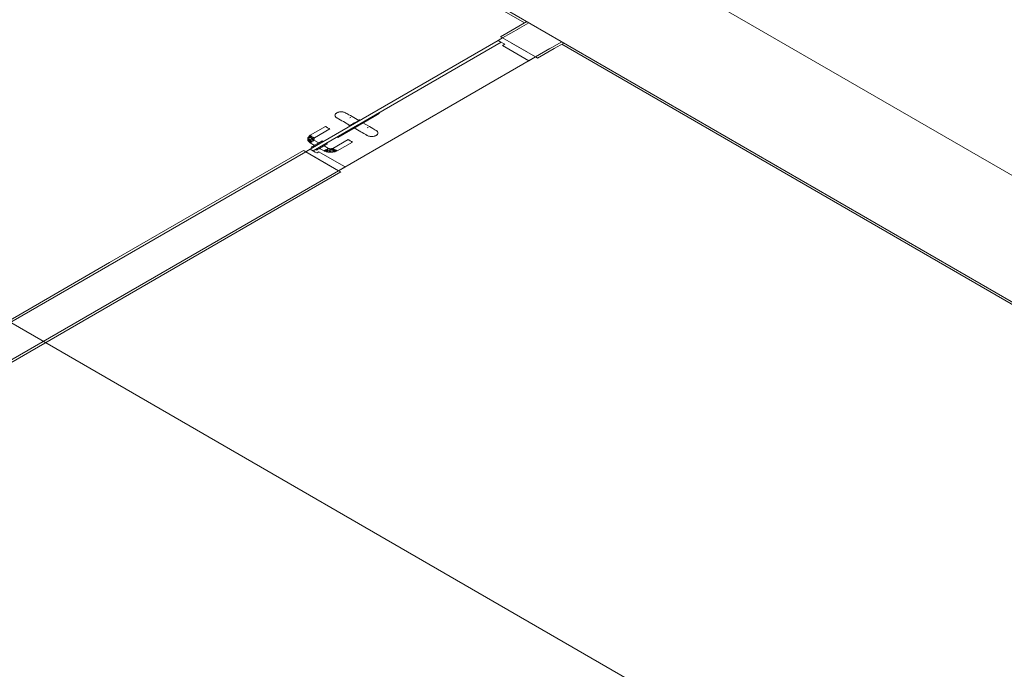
# Model space of a CAD drawing. Header units: millimetres. Extents: x 4480191 to 4481199, y -30324204 to -30323479.
# Tile 46 of 243: x 4480376 to 4480392, y -30324097 to -30324087. Entities that reach past the tile are written whole.
import ezdxf

# ---------------------------------------------------------------- set-up
doc = ezdxf.new("R2010")
doc.units = ezdxf.units.MM
for name, color, linetype, lineweight in [('DI-Elementos externos em vista', 9, 'Continuous', 5), ('IFC-Parede padrão-Contorno', 44, 'Continuous', 5), ('IFC-Porta-Contorno', 142, 'Continuous', 5)]:
    doc.layers.add(name, color=color, linetype=linetype, lineweight=lineweight)

msp = doc.modelspace()

# ---------------------------------------------------------------- linework, layer by layer
at = {"layer": 'DI-Elementos externos em vista'}
msp.add_line((4480371.265, -30324088.503), (4480403.023, -30324106.838), dxfattribs=at)
at = {"layer": 'IFC-Parede padrão-Contorno', "color": 8, "lineweight": 5}
for p, q in [((4480377.638, -30324082.701), (4480401.291, -30324096.358)), ((4480382.958, -30324085.813), (4480384.418, -30324086.656)), ((4480386.673, -30324085.917), (4480417.427, -30324103.674)), ((4480384.452, -30324086.636), (4480384.137, -30324086.818)), ((4480384.487, -30324086.656), (4480384.299, -30324086.764)), ((4480384.137, -30324086.818), (4480384.036, -30324086.876)), ((4480384.036, -30324086.876), (4480384.062, -30324086.891)), ((4480384.062, -30324086.891), (4480384.07, -30324086.896)), ((4480384.334, -30324086.744), (4480384.07, -30324086.896)), ((4480384.197, -30324086.969), (4480384.59, -30324087.196)), ((4480385.007, -30324086.956), (4480384.691, -30324087.138)), ((4480385.041, -30324086.976), (4480384.889, -30324087.064)), ((4480385.007, -30324086.996), (4480414.334, -30324103.928)), ((4480384.59, -30324087.196), (4480381.472, -30324088.996)), ((4480384.818, -30324087.064), (4480384.59, -30324087.196)), ((4480384.59, -30324087.196), (4480384.616, -30324087.211)), ((4480384.889, -30324087.064), (4480384.625, -30324087.216)), ((4480384.616, -30324087.211), (4480384.625, -30324087.216)), ((4480380.953, -30324088.696), (4480373.82, -30324092.814)), ((4480380.918, -30324088.676), (4480377.845, -30324090.45)), ((4480380.918, -30324088.676), (4480380.926, -30324088.681)), ((4480380.926, -30324088.681), (4480380.953, -30324088.696)), ((4480380.953, -30324088.696), (4480381.346, -30324088.923)), ((4480381.472, -30324088.996), (4480373, -30324093.888)), ((4480381.507, -30324089.016), (4480378.26, -30324090.891)), ((4480381.472, -30324088.996), (4480381.481, -30324089.001)), ((4480381.481, -30324089.001), (4480381.507, -30324089.016)), ((4480377.845, -30324090.45), (4480376.068, -30324091.476)), ((4480378.26, -30324090.891), (4480368.136, -30324096.736))]:
    msp.add_line(p, q, dxfattribs=at)
at = {"layer": 'IFC-Porta-Contorno', "color": 8, "lineweight": 5}
for p, q in [((4480384.001, -30324086.936), (4480381.724, -30324088.251)), ((4480384.048, -30324086.963), (4480381.955, -30324088.171)), ((4480384.017, -30324086.927), (4480384.001, -30324086.936)), ((4480384.001, -30324086.936), (4480384.026, -30324086.95)), ((4480384.012, -30324086.942), (4480384.048, -30324086.963)), ((4480384.07, -30324086.896), (4480384.017, -30324086.927)), ((4480384.026, -30324086.95), (4480384.105, -30324086.996)), ((4480384.07, -30324086.896), (4480384.464, -30324087.123)), ((4480384.078, -30324087.011), (4480384.07, -30324087.016)), ((4480384.07, -30324087.016), (4480384.167, -30324087.072)), ((4480384.105, -30324086.996), (4480384.078, -30324087.011)), ((4480384.167, -30324087.072), (4480384.486, -30324087.256)), ((4480384.59, -30324087.196), (4480384.565, -30324087.211)), ((4480384.565, -30324087.211), (4480384.486, -30324087.256)), ((4480381.417, -30324088.113), (4480381.416, -30324088.12)), ((4480381.416, -30324088.12), (4480381.417, -30324088.127)), ((4480381.419, -30324088.105), (4480381.417, -30324088.113)), ((4480381.417, -30324088.127), (4480381.419, -30324088.135)), ((4480381.423, -30324088.098), (4480381.419, -30324088.105)), ((4480381.419, -30324088.135), (4480381.423, -30324088.142)), ((4480381.419, -30324088.135), (4480381.423, -30324088.14)), ((4480381.429, -30324088.092), (4480381.423, -30324088.098)), ((4480381.423, -30324088.14), (4480381.429, -30324088.148)), ((4480381.432, -30324088.089), (4480381.429, -30324088.092)), ((4480381.445, -30324088.08), (4480381.432, -30324088.089)), ((4480381.459, -30324088.073), (4480381.445, -30324088.08)), ((4480381.465, -30324088.071), (4480381.459, -30324088.073)), ((4480382.034, -30324088.137), (4480381.46, -30324088.469)), ((4480381.476, -30324088.068), (4480381.465, -30324088.071)), ((4480381.489, -30324088.065), (4480381.476, -30324088.068)), ((4480381.501, -30324088.064), (4480381.489, -30324088.065)), ((4480381.514, -30324088.063), (4480381.501, -30324088.064)), ((4480381.527, -30324088.064), (4480381.514, -30324088.063)), ((4480381.539, -30324088.065), (4480381.527, -30324088.064)), ((4480381.551, -30324088.068), (4480381.539, -30324088.065)), ((4480381.563, -30324088.071), (4480381.551, -30324088.068)), ((4480381.574, -30324088.075), (4480381.563, -30324088.071)), ((4480381.571, -30324088.074), (4480381.563, -30324088.071)), ((4480381.583, -30324088.08), (4480381.571, -30324088.074)), ((4480381.583, -30324088.08), (4480381.574, -30324088.075)), ((4480381.583, -30324088.08), (4480381.59, -30324088.084)), ((4480381.601, -30324088.09), (4480381.59, -30324088.084)), ((4480381.601, -30324088.09), (4480381.613, -30324088.098)), ((4480381.634, -30324088.11), (4480381.601, -30324088.091)), ((4480381.634, -30324088.11), (4480381.66, -30324088.125)), ((4480381.687, -30324088.14), (4480381.66, -30324088.125)), ((4480382.118, -30324088.089), (4480382.034, -30324088.137)), ((4480382.108, -30324088.083), (4480382.117, -30324088.088)), ((4480382.117, -30324088.088), (4480382.118, -30324088.089)), ((4480381.724, -30324088.251), (4480381.022, -30324088.656)), ((4480381.77, -30324088.278), (4480381.069, -30324088.683)), ((4480381.423, -30324088.142), (4480381.429, -30324088.148)), ((4480381.429, -30324088.148), (4480381.436, -30324088.154)), ((4480381.436, -30324088.154), (4480381.445, -30324088.16)), ((4480381.452, -30324088.164), (4480381.445, -30324088.16)), ((4480381.955, -30324088.171), (4480381.45, -30324088.463)), ((4480381.452, -30324088.164), (4480381.456, -30324088.167)), ((4480381.471, -30324088.175), (4480381.456, -30324088.167)), ((4480381.471, -30324088.175), (4480381.499, -30324088.191)), ((4480381.526, -30324088.207), (4480381.499, -30324088.191)), ((4480381.526, -30324088.207), (4480381.549, -30324088.22)), ((4480381.549, -30324088.22), (4480381.652, -30324088.28)), ((4480381.638, -30324088.288), (4480381.635, -30324088.29)), ((4480381.635, -30324088.29), (4480381.646, -30324088.296)), ((4480381.647, -30324088.283), (4480381.638, -30324088.288)), ((4480381.661, -30324088.275), (4480381.647, -30324088.283)), ((4480381.667, -30324088.152), (4480381.652, -30324088.16)), ((4480381.678, -30324088.265), (4480381.661, -30324088.275)), ((4480381.699, -30324088.253), (4480381.678, -30324088.265)), ((4480381.687, -30324088.14), (4480381.791, -30324088.2)), ((4480381.722, -30324088.24), (4480381.699, -30324088.253)), ((4480381.744, -30324088.227), (4480381.722, -30324088.24)), ((4480381.765, -30324088.215), (4480381.744, -30324088.227)), ((4480381.783, -30324088.205), (4480381.765, -30324088.215)), ((4480381.797, -30324088.197), (4480381.783, -30324088.205)), ((4480381.805, -30324088.192), (4480381.797, -30324088.197)), ((4480381.808, -30324088.19), (4480381.805, -30324088.192)), ((4480381.808, -30324088.19), (4480381.819, -30324088.196)), ((4480381.858, -30324088.239), (4480381.962, -30324088.299)), ((4480381.039, -30324088.446), (4480381, -30324088.458)), ((4480381.011, -30324088.447), (4480381, -30324088.458)), ((4480381.017, -30324088.441), (4480381.011, -30324088.447)), ((4480381.039, -30324088.446), (4480381.011, -30324088.447)), ((4480381.022, -30324088.436), (4480381.017, -30324088.441)), ((4480381.264, -30324088.296), (4480381.022, -30324088.436)), ((4480381.027, -30324088.439), (4480381.032, -30324088.442)), ((4480381.032, -30324088.442), (4480381.039, -30324088.446)), ((4480381.039, -30324088.446), (4480381.048, -30324088.451)), ((4480381.048, -30324088.451), (4480381.057, -30324088.456)), ((4480381.334, -30324088.336), (4480381.091, -30324088.476)), ((4480381.264, -30324088.296), (4480381.266, -30324088.297)), ((4480381.266, -30324088.297), (4480381.269, -30324088.299)), ((4480381.269, -30324088.299), (4480381.275, -30324088.302)), ((4480381.275, -30324088.302), (4480381.282, -30324088.306)), ((4480381.282, -30324088.306), (4480381.29, -30324088.311)), ((4480381.29, -30324088.311), (4480381.299, -30324088.316)), ((4480381.299, -30324088.316), (4480381.308, -30324088.321)), ((4480381.308, -30324088.321), (4480381.316, -30324088.326)), ((4480381.316, -30324088.326), (4480381.324, -30324088.33)), ((4480381.324, -30324088.33), (4480381.329, -30324088.333)), ((4480381.329, -30324088.333), (4480381.333, -30324088.335)), ((4480381.333, -30324088.335), (4480381.334, -30324088.336)), ((4480381.72, -30324088.319), (4480381.824, -30324088.379)), ((4480381.847, -30324088.392), (4480381.824, -30324088.379)), ((4480381.847, -30324088.392), (4480381.873, -30324088.408)), ((4480381.902, -30324088.424), (4480381.873, -30324088.408)), ((4480381.902, -30324088.424), (4480381.917, -30324088.432)), ((4480381.921, -30324088.435), (4480381.917, -30324088.432)), ((4480381.921, -30324088.435), (4480381.928, -30324088.439)), ((4480381.942, -30324088.311), (4480381.928, -30324088.319)), ((4480381.935, -30324088.315), (4480381.928, -30324088.319)), ((4480381.937, -30324088.444), (4480381.928, -30324088.439)), ((4480381.948, -30324088.448), (4480381.937, -30324088.444)), ((4480381.96, -30324088.451), (4480381.948, -30324088.448)), ((4480381.963, -30324088.452), (4480381.948, -30324088.448)), ((4480381.972, -30324088.454), (4480381.96, -30324088.451)), ((4480381.962, -30324088.299), (4480381.989, -30324088.315)), ((4480381.972, -30324088.454), (4480381.963, -30324088.452)), ((4480382.015, -30324088.329), (4480381.989, -30324088.315)), ((4480382.015, -30324088.329), (4480382.047, -30324088.349)), ((4480382.035, -30324088.451), (4480382.022, -30324088.454)), ((4480382.049, -30324088.349), (4480382.035, -30324088.342)), ((4480382.046, -30324088.448), (4480382.035, -30324088.451)), ((4480382.051, -30324088.446), (4480382.046, -30324088.448)), ((4480382.049, -30324088.349), (4480382.059, -30324088.355)), ((4480382.066, -30324088.439), (4480382.051, -30324088.446)), ((4480382.066, -30324088.359), (4480382.059, -30324088.355)), ((4480382.066, -30324088.359), (4480382.075, -30324088.365)), ((4480382.066, -30324088.359), (4480382.076, -30324088.366)), ((4480382.078, -30324088.43), (4480382.066, -30324088.439)), ((4480382.075, -30324088.365), (4480382.082, -30324088.371)), ((4480382.076, -30324088.366), (4480382.082, -30324088.371)), ((4480382.082, -30324088.427), (4480382.078, -30324088.43)), ((4480382.082, -30324088.371), (4480382.088, -30324088.377)), ((4480382.088, -30324088.421), (4480382.082, -30324088.427)), ((4480382.088, -30324088.377), (4480382.092, -30324088.384)), ((4480382.092, -30324088.414), (4480382.088, -30324088.421)), ((4480382.092, -30324088.384), (4480382.094, -30324088.392)), ((4480382.094, -30324088.406), (4480382.092, -30324088.414)), ((4480382.094, -30324088.392), (4480382.095, -30324088.399)), ((4480382.095, -30324088.399), (4480382.094, -30324088.406)), ((4480381, -30324088.458), (4480380.984, -30324088.474)), ((4480380.984, -30324088.474), (4480380.984, -30324088.485)), ((4480380.984, -30324088.485), (4480380.984, -30324088.496)), ((4480380.984, -30324088.485), (4480380.984, -30324088.507)), ((4480380.984, -30324088.496), (4480380.984, -30324088.507)), ((4480381.006, -30324088.497), (4480380.984, -30324088.507)), ((4480381.028, -30324088.51), (4480380.984, -30324088.507)), ((4480380.984, -30324088.507), (4480380.984, -30324088.518)), ((4480381.016, -30324088.526), (4480380.984, -30324088.518)), ((4480380.984, -30324088.518), (4480381, -30324088.535)), ((4480381.057, -30324088.456), (4480381, -30324088.458)), ((4480381.016, -30324088.466), (4480381, -30324088.485)), ((4480381, -30324088.485), (4480381.006, -30324088.497)), ((4480381.057, -30324088.536), (4480381, -30324088.535)), ((4480381.039, -30324088.546), (4480381, -30324088.535)), ((4480381, -30324088.535), (4480381.011, -30324088.545)), ((4480381.028, -30324088.51), (4480381.006, -30324088.497)), ((4480381.056, -30324088.5), (4480381.006, -30324088.497)), ((4480381.039, -30324088.546), (4480381.011, -30324088.545)), ((4480381.011, -30324088.545), (4480381.017, -30324088.551)), ((4480381.057, -30324088.456), (4480381.016, -30324088.466)), ((4480381.016, -30324088.466), (4480381.043, -30324088.486)), ((4480381.087, -30324088.473), (4480381.016, -30324088.466)), ((4480381.028, -30324088.51), (4480381.016, -30324088.526)), ((4480381.081, -30324088.522), (4480381.016, -30324088.526)), ((4480381.057, -30324088.536), (4480381.016, -30324088.526)), ((4480381.017, -30324088.551), (4480381.022, -30324088.556)), ((4480381.022, -30324088.556), (4480381.091, -30324088.596)), ((4480381.032, -30324088.55), (4480381.027, -30324088.553)), ((4480381.039, -30324088.546), (4480381.032, -30324088.55)), ((4480381.048, -30324088.541), (4480381.039, -30324088.546)), ((4480381.087, -30324088.473), (4480381.043, -30324088.486)), ((4480381.091, -30324088.476), (4480381.043, -30324088.486)), ((4480381.077, -30324088.496), (4480381.043, -30324088.486)), ((4480381.043, -30324088.486), (4480381.056, -30324088.5)), ((4480381.057, -30324088.536), (4480381.048, -30324088.541)), ((4480381.056, -30324088.5), (4480381.068, -30324088.51)), ((4480381.083, -30324088.601), (4480381.065, -30324088.611)), ((4480381.091, -30324088.516), (4480381.068, -30324088.51)), ((4480381.068, -30324088.51), (4480381.081, -30324088.522)), ((4480381.074, -30324088.466), (4480381.081, -30324088.47)), ((4480381.081, -30324088.522), (4480381.074, -30324088.526)), ((4480381.084, -30324088.486), (4480381.077, -30324088.496)), ((4480381.077, -30324088.496), (4480381.084, -30324088.506)), ((4480381.081, -30324088.47), (4480381.087, -30324088.473)), ((4480381.103, -30324088.589), (4480381.083, -30324088.601)), ((4480381.091, -30324088.476), (4480381.084, -30324088.486)), ((4480381.084, -30324088.506), (4480381.091, -30324088.516)), ((4480381.091, -30324088.516), (4480381.161, -30324088.556)), ((4480381.126, -30324088.576), (4480381.103, -30324088.589)), ((4480381.148, -30324088.563), (4480381.126, -30324088.576)), ((4480381.169, -30324088.551), (4480381.148, -30324088.563)), ((4480381.187, -30324088.541), (4480381.169, -30324088.551)), ((4480381.201, -30324088.533), (4480381.187, -30324088.541)), ((4480381.21, -30324088.528), (4480381.201, -30324088.533)), ((4480381.213, -30324088.526), (4480381.21, -30324088.528)), ((4480381.213, -30324088.526), (4480381.23, -30324088.536)), ((4480381.25, -30324088.598), (4480381.23, -30324088.61)), ((4480381.242, -30324088.603), (4480381.311, -30324088.643)), ((4480381.268, -30324088.588), (4480381.25, -30324088.598)), ((4480381.282, -30324088.58), (4480381.268, -30324088.588)), ((4480381.276, -30324088.563), (4480381.294, -30324088.573)), ((4480381.291, -30324088.575), (4480381.282, -30324088.58)), ((4480381.294, -30324088.573), (4480381.291, -30324088.575)), ((4480381.623, -30324088.503), (4480381.38, -30324088.643)), ((4480381.45, -30324088.463), (4480381.451, -30324088.464)), ((4480381.692, -30324088.543), (4480381.45, -30324088.683)), ((4480381.451, -30324088.464), (4480381.46, -30324088.469)), ((4480381.623, -30324088.503), (4480381.624, -30324088.504)), ((4480381.624, -30324088.504), (4480381.628, -30324088.506)), ((4480381.628, -30324088.506), (4480381.633, -30324088.509)), ((4480381.633, -30324088.509), (4480381.64, -30324088.513)), ((4480381.64, -30324088.513), (4480381.649, -30324088.518)), ((4480381.649, -30324088.518), (4480381.658, -30324088.523)), ((4480381.658, -30324088.523), (4480381.666, -30324088.528)), ((4480381.666, -30324088.528), (4480381.675, -30324088.533)), ((4480381.675, -30324088.533), (4480381.682, -30324088.537)), ((4480381.682, -30324088.537), (4480381.688, -30324088.54)), ((4480381.688, -30324088.54), (4480381.691, -30324088.542)), ((4480381.691, -30324088.542), (4480381.692, -30324088.543)), ((4480381.984, -30324088.455), (4480381.972, -30324088.454)), ((4480381.997, -30324088.456), (4480381.984, -30324088.455)), ((4480382.01, -30324088.455), (4480381.997, -30324088.456)), ((4480382.022, -30324088.454), (4480382.01, -30324088.455)), ((4480380.97, -30324088.686), (4480380.953, -30324088.696)), ((4480381.022, -30324088.656), (4480380.97, -30324088.686)), ((4480381.022, -30324088.656), (4480381.101, -30324088.702)), ((4480381.042, -30324088.624), (4480381.039, -30324088.626)), ((4480381.039, -30324088.626), (4480381.057, -30324088.636)), ((4480381.051, -30324088.619), (4480381.042, -30324088.624)), ((4480381.065, -30324088.611), (4480381.051, -30324088.619)), ((4480381.101, -30324088.702), (4480381.126, -30324088.716)), ((4480381.103, -30324088.663), (4480381.121, -30324088.673)), ((4480381.124, -30324088.671), (4480381.121, -30324088.673)), ((4480381.132, -30324088.666), (4480381.124, -30324088.671)), ((4480381.134, -30324088.711), (4480381.126, -30324088.716)), ((4480381.146, -30324088.658), (4480381.132, -30324088.666)), ((4480381.161, -30324088.696), (4480381.134, -30324088.711)), ((4480381.164, -30324088.648), (4480381.146, -30324088.658)), ((4480381.161, -30324088.696), (4480381.48, -30324088.88)), ((4480381.185, -30324088.636), (4480381.164, -30324088.648)), ((4480381.173, -30324088.643), (4480381.242, -30324088.683)), ((4480381.19, -30324088.633), (4480381.183, -30324088.637)), ((4480381.207, -30324088.623), (4480381.185, -30324088.636)), ((4480381.23, -30324088.61), (4480381.207, -30324088.623)), ((4480381.232, -30324088.609), (4480381.225, -30324088.613)), ((4480381.251, -30324088.686), (4480381.242, -30324088.683)), ((4480381.252, -30324088.677), (4480381.246, -30324088.68)), ((4480381.26, -30324088.689), (4480381.251, -30324088.686)), ((4480381.259, -30324088.673), (4480381.252, -30324088.677)), ((4480381.268, -30324088.668), (4480381.259, -30324088.673)), ((4480381.259, -30324088.673), (4480381.279, -30324088.695)), ((4480381.259, -30324088.673), (4480381.26, -30324088.689)), ((4480381.279, -30324088.695), (4480381.26, -30324088.689)), ((4480381.276, -30324088.663), (4480381.268, -30324088.668)), ((4480381.276, -30324088.663), (4480381.294, -30324088.686)), ((4480381.276, -30324088.663), (4480381.279, -30324088.695)), ((4480381.308, -30324088.705), (4480381.279, -30324088.695)), ((4480381.301, -30324088.649), (4480381.294, -30324088.653)), ((4480381.301, -30324088.649), (4480381.294, -30324088.686)), ((4480381.321, -30324088.679), (4480381.294, -30324088.686)), ((4480381.294, -30324088.686), (4480381.308, -30324088.705)), ((4480381.321, -30324088.656), (4480381.301, -30324088.649)), ((4480381.327, -30324088.705), (4480381.308, -30324088.705)), ((4480381.311, -30324088.643), (4480381.321, -30324088.656)), ((4480381.328, -30324088.647), (4480381.311, -30324088.643)), ((4480381.339, -30324088.663), (4480381.321, -30324088.656)), ((4480381.321, -30324088.679), (4480381.344, -30324088.692)), ((4480381.321, -30324088.679), (4480381.327, -30324088.705)), ((4480381.344, -30324088.692), (4480381.327, -30324088.705)), ((4480381.346, -30324088.705), (4480381.327, -30324088.705)), ((4480381.346, -30324088.651), (4480381.328, -30324088.647)), ((4480381.364, -30324088.671), (4480381.339, -30324088.663)), ((4480381.339, -30324088.663), (4480381.344, -30324088.692)), ((4480381.365, -30324088.696), (4480381.344, -30324088.692)), ((4480381.363, -30324088.647), (4480381.346, -30324088.651)), ((4480381.346, -30324088.651), (4480381.364, -30324088.671)), ((4480381.384, -30324088.705), (4480381.346, -30324088.705)), ((4480381.365, -30324088.705), (4480381.346, -30324088.705)), ((4480381.38, -30324088.643), (4480381.363, -30324088.647)), ((4480381.38, -30324088.643), (4480381.364, -30324088.671)), ((4480381.385, -30324088.646), (4480381.364, -30324088.671)), ((4480381.398, -30324088.686), (4480381.364, -30324088.671)), ((4480381.398, -30324088.686), (4480381.365, -30324088.696)), ((4480381.384, -30324088.705), (4480381.365, -30324088.705)), ((4480381.412, -30324088.695), (4480381.384, -30324088.705)), ((4480381.385, -30324088.646), (4480381.398, -30324088.686)), ((4480381.385, -30324088.646), (4480381.391, -30324088.649)), ((4480381.391, -30324088.649), (4480381.398, -30324088.653)), ((4480381.415, -30324088.663), (4480381.398, -30324088.686)), ((4480381.415, -30324088.663), (4480381.412, -30324088.695)), ((4480381.432, -30324088.673), (4480381.412, -30324088.695)), ((4480381.431, -30324088.689), (4480381.412, -30324088.695)), ((4480381.415, -30324088.663), (4480381.424, -30324088.668)), ((4480381.424, -30324088.668), (4480381.432, -30324088.673)), ((4480381.432, -30324088.673), (4480381.431, -30324088.689)), ((4480381.44, -30324088.686), (4480381.431, -30324088.689)), ((4480381.432, -30324088.673), (4480381.44, -30324088.677)), ((4480381.44, -30324088.677), (4480381.445, -30324088.68)), ((4480381.45, -30324088.683), (4480381.44, -30324088.686)), ((4480381.079, -30324088.769), (4480381.472, -30324088.996)), ((4480381.48, -30324088.88), (4480381.576, -30324088.936)), ((4480381.552, -30324088.95), (4480381.472, -30324088.996)), ((4480381.576, -30324088.936), (4480381.552, -30324088.95))]:
    msp.add_line(p, q, dxfattribs=at)

doc.saveas('drawing.dxf')
